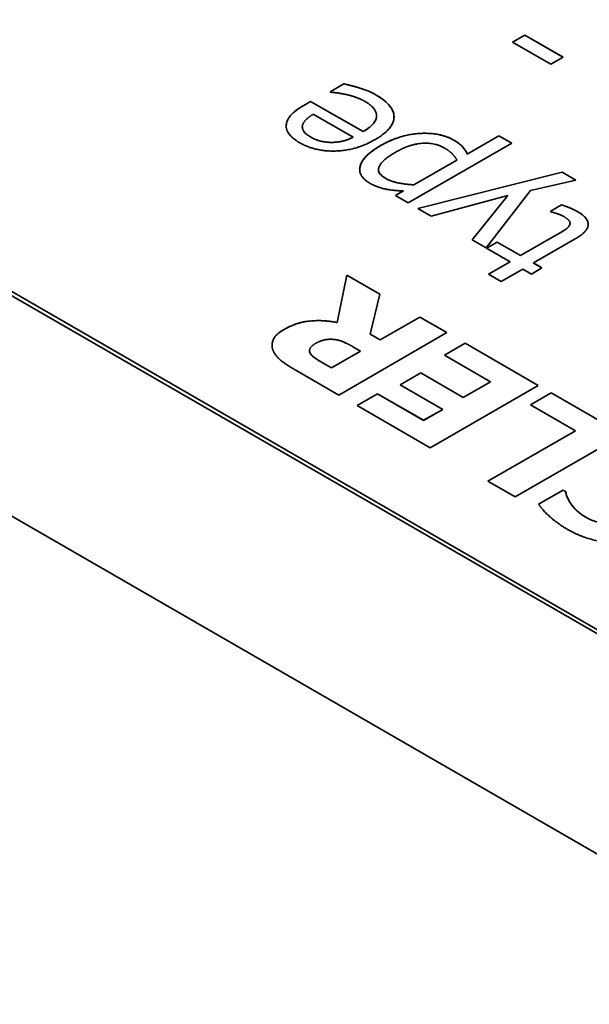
# Model space of a CAD drawing. Header units: millimetres. Extents: x 0 to 297, y 0 to 210.
# Tile 17 of 27: x 190.76 to 193.56, y 170.34 to 175.18. Entities that reach past the tile are written whole.
import ezdxf

# ---------------------------------------------------------------- set-up
doc = ezdxf.new("R2010")
doc.units = ezdxf.units.MM
doc.header["$LTSCALE"] = 0.5
doc.layers.add('Sichtbar (ISO)', color=7, linetype='Continuous', lineweight=35)
doc.layers.add('Sichtbar schmal (ISO)', color=7, linetype='Continuous', lineweight=35)

msp = doc.modelspace()

# ---------------------------------------------------------------- linework, layer by layer
at = {"layer": 'Sichtbar (ISO)'}
for p, q in [((182.7308, 177.3518), (196.1658, 169.5951)), ((194.345, 171.7486), (186.5669, 176.2393)), ((194.345, 171.7282), (186.5669, 176.2189)), ((193.1793, 175.0662), (193.2394, 175.1009)), ((193.1793, 175.0662), (193.2394, 175.1009)), ((193.3666, 174.958), (193.1793, 175.0662)), ((193.2394, 175.1009), (193.4268, 174.9928)), ((193.2394, 175.1009), (193.4267, 174.9927)), ((193.2394, 175.1009), (193.2394, 175.1009)), ((193.4268, 174.9928), (193.3666, 174.958)), ((192.2829, 174.8224), (192.3511, 174.8617)), ((192.2829, 174.8224), (192.3511, 174.8617)), ((192.2865, 174.8203), (192.2829, 174.8224)), ((192.3511, 174.8617), (192.3511, 174.8617)), ((192.1537, 174.7557), (192.1878, 174.7754)), ((192.1537, 174.7556), (192.1878, 174.7753)), ((192.1878, 174.7754), (192.4449, 174.6269)), ((192.1878, 174.7753), (192.1878, 174.7754)), ((192.1878, 174.7753), (192.4449, 174.6269)), ((192.3972, 174.5994), (192.201, 174.7126)), ((192.5114, 174.7051), (192.5114, 174.7051)), ((192.0679, 174.6584), (192.0679, 174.6584)), ((192.1469, 174.6501), (192.1469, 174.6501)), ((192.4449, 174.6269), (192.4449, 174.6269)), ((192.3972, 174.5993), (192.3972, 174.5994)), ((192.9567, 174.5167), (193.1124, 174.6065)), ((192.9567, 174.5166), (193.1124, 174.6065)), ((193.1124, 174.6065), (193.175, 174.5704)), ((193.1124, 174.6065), (193.1124, 174.6065)), ((193.1124, 174.6065), (193.1749, 174.5704)), ((192.2925, 174.5741), (192.2925, 174.5741)), ((193.175, 174.5704), (192.6667, 174.277)), ((192.6952, 174.3657), (192.9062, 174.4875)), ((192.6952, 174.3657), (192.9062, 174.4875)), ((192.9062, 174.4875), (192.9062, 174.4875)), ((192.9567, 174.5166), (192.9567, 174.5167)), ((192.5207, 174.4408), (192.5207, 174.4408)), ((192.7141, 174.2497), (193.422, 174.4278)), ((192.7141, 174.2496), (193.422, 174.4277)), ((193.489, 174.3891), (193.2676, 174.3381)), ((193.422, 174.4278), (193.489, 174.3891)), ((193.422, 174.4277), (193.422, 174.4278)), ((193.422, 174.4277), (193.489, 174.3891)), ((192.6042, 174.3131), (192.6431, 174.3356)), ((192.6042, 174.3131), (192.6431, 174.3356)), ((192.6431, 174.3356), (192.6431, 174.3356)), ((192.6952, 174.3657), (192.6952, 174.3657)), ((193.2676, 174.3381), (193.049, 174.0563)), ((192.6667, 174.277), (192.6042, 174.3131)), ((193.1553, 174.3127), (192.7791, 174.2122)), ((192.9816, 174.0952), (193.1553, 174.3127)), ((192.9816, 174.0952), (193.1553, 174.3126)), ((193.1553, 174.3126), (193.1553, 174.3127)), ((192.7791, 174.2122), (192.7141, 174.2497)), ((193.3639, 174.2349), (193.42, 174.2673)), ((193.3639, 174.2348), (193.42, 174.2672)), ((193.42, 174.2672), (193.42, 174.2673)), ((193.3675, 174.2328), (193.3639, 174.2349)), ((193.4589, 174.167), (193.4589, 174.167)), ((193.4618, 174.1764), (193.4618, 174.1765)), ((193.049, 174.0563), (192.9816, 174.0952)), ((193.2187, 174.0181), (193.3956, 174.1202)), ((193.2187, 174.0181), (193.3956, 174.1202)), ((193.487, 174.1008), (193.2812, 173.982)), ((193.0518, 174.0547), (193.1036, 174.0846)), ((193.0518, 174.0547), (193.1036, 174.0845)), ((193.1669, 173.9882), (193.0518, 174.0547)), ((193.1036, 174.0846), (193.2187, 174.0181)), ((193.1036, 174.0845), (193.1036, 174.0846)), ((193.1036, 174.0845), (193.2187, 174.0181)), ((193.2187, 174.0181), (193.2187, 174.0181)), ((193.0602, 173.9266), (193.1669, 173.9882)), ((193.0603, 173.9266), (193.1669, 173.9882)), ((193.2295, 173.9521), (193.1228, 173.8905)), ((193.1669, 173.9882), (193.1669, 173.9882)), ((193.2716, 173.9278), (193.2295, 173.9521)), ((193.3234, 173.9576), (193.2716, 173.9278)), ((193.2812, 173.982), (193.3234, 173.9576)), ((193.2812, 173.9819), (193.2812, 173.982)), ((193.2812, 173.9819), (193.3233, 173.9576)), ((192.3186, 173.6896), (192.3658, 173.9228)), ((192.3186, 173.6896), (192.3658, 173.9228)), ((192.3658, 173.9228), (192.5279, 173.8293)), ((192.3658, 173.9228), (192.3658, 173.9228)), ((192.3658, 173.9228), (192.5278, 173.8293)), ((193.1228, 173.8905), (193.0602, 173.9266)), ((192.5279, 173.8293), (192.4806, 173.6318)), ((192.5287, 173.604), (192.7234, 173.7164)), ((192.5287, 173.604), (192.7234, 173.7164)), ((192.7234, 173.7164), (192.8558, 173.64)), ((192.7234, 173.7164), (192.7234, 173.7164)), ((192.7234, 173.7164), (192.8557, 173.64)), ((192.3186, 173.6896), (192.3186, 173.6896)), ((192.8558, 173.64), (192.3254, 173.3338)), ((192.4806, 173.6318), (192.5287, 173.604)), ((192.4806, 173.6317), (192.4806, 173.6318)), ((192.4806, 173.6317), (192.5287, 173.604)), ((192.4333, 173.5489), (192.3951, 173.571)), ((192.5287, 173.604), (192.5287, 173.604)), ((192.845, 173.5296), (192.946, 173.5879)), ((192.8451, 173.5295), (192.946, 173.5878)), ((192.946, 173.5879), (193.3044, 173.3809)), ((192.946, 173.5878), (192.946, 173.5879)), ((192.946, 173.5878), (193.3044, 173.3809)), ((192.1824, 173.5518), (192.1824, 173.5518)), ((192.1883, 173.535), (192.1883, 173.535)), ((192.2906, 173.4665), (192.4333, 173.5489)), ((192.2906, 173.4665), (192.4333, 173.5489)), ((192.4333, 173.5489), (192.4333, 173.5489)), ((193.0711, 173.399), (192.845, 173.5296)), ((192.2459, 173.4923), (192.2906, 173.4665)), ((192.2459, 173.4923), (192.2906, 173.4665)), ((192.2906, 173.4665), (192.2906, 173.4665)), ((192.3254, 173.3338), (192.1123, 173.4569)), ((192.6276, 173.3837), (192.7286, 173.442)), ((192.6276, 173.3836), (192.7286, 173.4419)), ((192.7286, 173.442), (192.937, 173.3216)), ((192.7286, 173.4419), (192.7286, 173.442)), ((192.7286, 173.4419), (192.937, 173.3216)), ((192.836, 173.2633), (192.6276, 173.3837)), ((193.3044, 173.3809), (192.7741, 173.0747)), ((192.937, 173.3216), (193.0711, 173.399)), ((192.937, 173.3216), (193.0711, 173.399)), ((193.0711, 173.399), (193.0711, 173.399)), ((192.4157, 173.2817), (192.5167, 173.34)), ((192.4157, 173.2817), (192.5167, 173.3399)), ((192.5167, 173.34), (192.7427, 173.2095)), ((192.5167, 173.3399), (192.5167, 173.34)), ((192.5167, 173.3399), (192.7427, 173.2094)), ((192.937, 173.3216), (192.937, 173.3216)), ((193.267, 173.2859), (193.368, 173.3442)), ((193.2671, 173.2859), (193.368, 173.3442)), ((193.368, 173.3442), (193.7217, 173.14)), ((193.368, 173.3442), (193.368, 173.3442)), ((193.368, 173.3442), (193.7217, 173.14)), ((192.7741, 173.0747), (192.4157, 173.2817)), ((193.4875, 173.1586), (193.267, 173.2859)), ((192.7427, 173.2095), (192.836, 173.2633)), ((192.7427, 173.2094), (192.836, 173.2633)), ((192.836, 173.2633), (192.836, 173.2633)), ((192.7427, 173.2094), (192.7427, 173.2095)), ((193.0582, 172.9107), (193.4875, 173.1586)), ((193.0582, 172.9107), (193.4875, 173.1586)), ((193.7217, 173.14), (193.1914, 172.8338)), ((193.4875, 173.1586), (193.4875, 173.1586)), ((193.1914, 172.8338), (193.0582, 172.9107)), ((193.307, 172.7973), (193.4282, 172.8673)), ((193.307, 172.7973), (193.4282, 172.8673)), ((193.4282, 172.8673), (193.4398, 172.8606)), ((193.4282, 172.8673), (193.4282, 172.8673)), ((193.4282, 172.8673), (193.4398, 172.8606)), ((193.4398, 172.8606), (193.4398, 172.8606))]:
    msp.add_line(p, q, dxfattribs=at)
msp.add_ellipse((187.0088, 165.9413), major_axis=(-3.5613, 6.1683), ratio=0.57735, start_param=3.141593, end_param=6.283185, dxfattribs=at)
for points, degree in [([(192.3627, 174.8092), (192.3378, 174.8143), (192.3005, 174.8196), (192.2865, 174.8203)], 2), ([(192.3511, 174.8617), (192.3663, 174.858), (192.412, 174.8465), (192.4285, 174.8411)], 2), ([(192.4285, 174.8411), (192.4517, 174.8337), (192.4866, 174.8196), (192.5091, 174.8066)], 2), ([(192.4554, 174.7747), (192.4349, 174.7865), (192.386, 174.8041), (192.3627, 174.8092)], 2), ([(192.4449, 174.6269), (192.5095, 174.6642), (192.5131, 174.7413), (192.4554, 174.7747)], 2), ([(192.5091, 174.8066), (192.5982, 174.7552), (192.5961, 174.6411), (192.5039, 174.5878)], 2), ([(192.0679, 174.6584), (192.0691, 174.6823), (192.1092, 174.73), (192.1537, 174.7557)], 2), ([(192.201, 174.7126), (192.1766, 174.6976), (192.1501, 174.6702), (192.1477, 174.6573)], 2), ([(192.1341, 174.5725), (192.0996, 174.5924), (192.0663, 174.6348), (192.0679, 174.6584)], 2), ([(192.0677, 174.6543), (192.0677, 174.6556), (192.0678, 174.657), (192.0679, 174.6584)], 3), ([(192.1477, 174.6573), (192.1445, 174.6429), (192.1637, 174.6147), (192.189, 174.6001)], 2), ([(192.5039, 174.5878), (192.4132, 174.5354), (192.2107, 174.5283), (192.1341, 174.5725)], 2), ([(192.189, 174.6001), (192.2139, 174.5857), (192.2636, 174.5741), (192.2925, 174.5741)], 2), ([(192.2925, 174.5741), (192.3214, 174.5746), (192.3715, 174.5869), (192.3972, 174.5994)], 2), ([(192.5312, 174.5581), (192.6242, 174.6119), (192.8228, 174.6241), (192.8906, 174.585)], 2), ([(192.8906, 174.585), (192.9182, 174.569), (192.9479, 174.5371), (192.9567, 174.5167)], 2), ([(192.4802, 174.3726), (192.4164, 174.4095), (192.4461, 174.509), (192.5312, 174.5581)], 2), ([(192.8448, 174.5466), (192.7963, 174.5746), (192.6712, 174.5644), (192.603, 174.525)], 2), ([(192.9062, 174.4875), (192.8934, 174.5084), (192.8673, 174.5336), (192.8448, 174.5466)], 2), ([(192.603, 174.525), (192.5392, 174.4882), (192.5095, 174.4243), (192.5548, 174.3981)], 2), ([(192.5548, 174.3981), (192.5813, 174.3828), (192.6547, 174.3678), (192.6952, 174.3657)], 2), ([(192.6431, 174.3356), (192.5986, 174.3368), (192.5135, 174.3534), (192.4802, 174.3726)], 2), ([(193.42, 174.2673), (193.4425, 174.2599), (193.4842, 174.2423), (193.4999, 174.2332)], 2), ([(193.4297, 174.2108), (193.4144, 174.2196), (193.3767, 174.2307), (193.3675, 174.2328)], 2), ([(193.4589, 174.167), (193.465, 174.177), (193.4513, 174.1983), (193.4297, 174.2108)], 2), ([(193.4999, 174.2332), (193.5508, 174.2038), (193.55, 174.1371), (193.487, 174.1008)], 2), ([(193.3956, 174.1202), (193.4236, 174.1364), (193.4525, 174.1554), (193.4589, 174.167)], 2), ([(193.4589, 174.167), (193.4608, 174.17), (193.4618, 174.1732), (193.4618, 174.1764)], 3), ([(192.0585, 173.6561), (192.1191, 173.6911), (192.2502, 173.7032), (192.3186, 173.6896)], 2), ([(192.0031, 173.5526), (191.9928, 173.5794), (192.0156, 173.6313), (192.0585, 173.6561)], 2), ([(192.212, 173.5869), (192.1918, 173.5752), (192.1785, 173.5497), (192.1883, 173.535)], 2), ([(192.2975, 173.607), (192.2743, 173.6085), (192.2343, 173.5998), (192.212, 173.5869)], 2), ([(192.3951, 173.571), (192.3675, 173.5869), (192.3216, 173.6055), (192.2975, 173.607)], 2), ([(192.1123, 173.4569), (192.068, 173.4824), (192.0139, 173.5266), (192.0031, 173.5526)], 2), ([(192.1824, 173.5518), (192.1824, 173.546), (192.1847, 173.5404), (192.1883, 173.535)], 3), ([(192.1883, 173.535), (192.1956, 173.5248), (192.2231, 173.5055), (192.2459, 173.4923)], 2), ([(193.4398, 172.8606), (193.4441, 172.8289), (193.4944, 172.7596), (193.5391, 172.7338)], 2), ([(193.4493, 172.674), (193.402, 172.7013), (193.3276, 172.7666), (193.307, 172.7973)], 2), ([(193.5391, 172.7338), (193.5567, 172.7236), (193.5894, 172.7107), (193.6117, 172.7058)], 2), ([(193.8365, 172.643), (193.7621, 172.6001), (193.5438, 172.6194), (193.4493, 172.674)], 2)]:
    msp.add_open_spline(points, degree=degree, dxfattribs=at)
for points, knots in [([(192.3511, 174.8617), (192.366, 174.8581), (192.3827, 174.8539), (192.4022, 174.8489), (192.416, 174.8451), (192.4285, 174.8411)], [-0.01281112, -0.01281112, -0.01281112, -0.01281112, -0.00855628, -0.00855628, 0, 0, 0, 0]), ([(192.4285, 174.8411), (192.4424, 174.8367), (192.4561, 174.8319), (192.483, 174.821), (192.4973, 174.8134), (192.5091, 174.8066)], [-0.01956413, -0.01956413, -0.01956413, -0.01956413, -0.01005723, -0.01005723, 0, 0, 0, 0]), ([(192.5091, 174.8066), (192.5255, 174.7971), (192.5407, 174.7869), (192.5655, 174.7658), (192.5754, 174.7553), (192.5945, 174.7262), (192.5972, 174.7109), (192.5972, 174.6994)], [-0.07076462, -0.07076462, -0.07076462, -0.07076462, -0.06275726, -0.06275726, -0.05556207, -0.05556207, -0.04416438, -0.04416438, -0.04416438, -0.04416438]), ([(192.0679, 174.6584), (192.0683, 174.6665), (192.0703, 174.6744), (192.0784, 174.6926), (192.0849, 174.7011), (192.1045, 174.7244), (192.1289, 174.7413), (192.1537, 174.7556)], [-0.03121537, -0.03121537, -0.03121537, -0.03121537, -0.02685357, -0.02685357, -0.02106877, -0.02106877, 0, 0, 0, 0]), ([(192.4449, 174.6269), (192.4571, 174.6339), (192.4685, 174.6415), (192.487, 174.6568), (192.4946, 174.6645), (192.509, 174.6853), (192.5114, 174.6962), (192.5114, 174.7051)], [-0.04894406, -0.04894406, -0.04894406, -0.04894406, -0.04234185, -0.04234185, -0.03651351, -0.03651351, -0.02746505, -0.02746505, -0.02746505, -0.02746505]), ([(192.1469, 174.6501), (192.1469, 174.6475), (192.1472, 174.645), (192.1493, 174.6362), (192.1524, 174.6311), (192.1623, 174.6173), (192.1753, 174.608), (192.189, 174.6)], [-0.01701769, -0.01701769, -0.01701769, -0.01701769, -0.01545699, -0.01545699, -0.01166325, -0.01166325, 0, 0, 0, 0]), ([(192.189, 174.6), (192.1967, 174.5956), (192.205, 174.5914), (192.2216, 174.5847), (192.23, 174.5819), (192.2482, 174.5777), (192.266, 174.5741), (192.2925, 174.5741)], [-0.04749964, -0.04749964, -0.04749964, -0.04749964, -0.0306223, -0.0306223, -0.01587231, -0.01587231, 0, 0, 0, 0]), ([(192.2925, 174.5741), (192.3112, 174.5744), (192.3292, 174.5765), (192.3595, 174.5839), (192.3766, 174.5893), (192.3972, 174.5993)], [-0.03746271, -0.03746271, -0.03746271, -0.03746271, -0.0161752, -0.0161752, 0, 0, 0, 0]), ([(192.5312, 174.5581), (192.5512, 174.5697), (192.573, 174.5805), (192.6173, 174.5978), (192.6396, 174.6047), (192.7002, 174.6176), (192.7314, 174.619), (192.7788, 174.6185), (192.8028, 174.6159), (192.8502, 174.6046), (192.8717, 174.5958), (192.8906, 174.585)], [-0.06296755, -0.06296755, -0.06296755, -0.06296755, -0.05315901, -0.05315901, -0.04443762, -0.04443762, -0.03079561, -0.03079561, -0.01598791, -0.01598791, 0, 0, 0, 0]), ([(192.8906, 174.585), (192.9161, 174.5702), (192.9277, 174.5588), (192.9437, 174.5416), (192.9513, 174.5292), (192.9567, 174.5166)], [-0.02026184, -0.02026184, -0.02026184, -0.02026184, -0.01346376, -0.01346376, 0, 0, 0, 0]), ([(192.4285, 174.4409), (192.4285, 174.4423), (192.4285, 174.4436), (192.4296, 174.4587), (192.4355, 174.4752), (192.4687, 174.5175), (192.4985, 174.5393), (192.5312, 174.5581)], [-0.0502274, -0.0502274, -0.0502274, -0.0502274, -0.04818575, -0.04818575, -0.02768335, -0.02768335, 0, 0, 0, 0]), ([(192.5207, 174.4408), (192.5207, 174.4407), (192.5207, 174.4405), (192.5208, 174.4333), (192.5233, 174.4266), (192.5342, 174.4118), (192.5438, 174.4045), (192.5548, 174.3981)], [-0.01685261, -0.01685261, -0.01685261, -0.01685261, -0.01670602, -0.01670602, -0.00938689, -0.00938689, 0, 0, 0, 0]), ([(192.5548, 174.3981), (192.5636, 174.393), (192.5733, 174.3885), (192.5946, 174.3808), (192.606, 174.3777), (192.6285, 174.3731), (192.6554, 174.3677), (192.6952, 174.3657)], [-0.07837324, -0.07837324, -0.07837324, -0.07837324, -0.05145736, -0.05145736, -0.02401433, -0.02401433, 0, 0, 0, 0]), ([(193.42, 174.2672), (193.4398, 174.2607), (193.4544, 174.2548), (193.4762, 174.2456), (193.4886, 174.2397), (193.4999, 174.2332)], [-0.01617553, -0.01617553, -0.01617553, -0.01617553, -0.00952055, -0.00952055, 0, 0, 0, 0]), ([(193.4999, 174.2332), (193.5107, 174.227), (193.5206, 174.2201), (193.536, 174.2059), (193.5417, 174.1988), (193.5494, 174.1832), (193.5504, 174.1762), (193.5504, 174.171)], [-0.04143784, -0.04143784, -0.04143784, -0.04143784, -0.03661924, -0.03661924, -0.0322936, -0.0322936, -0.02777247, -0.02777247, -0.02777247, -0.02777247]), ([(193.3956, 174.1202), (193.4228, 174.1359), (193.4353, 174.144), (193.4484, 174.153), (193.4549, 174.1596), (193.4589, 174.167)], [-0.01224129, -0.01224129, -0.01224129, -0.01224129, -0.00802609, -0.00802609, 0, 0, 0, 0]), ([(192.0585, 173.6561), (192.0802, 173.6686), (192.1049, 173.6798), (192.1497, 173.6923), (192.1741, 173.6975), (192.247, 173.7), (192.2834, 173.6966), (192.3186, 173.6896)], [-0.07820456, -0.07820456, -0.07820456, -0.07820456, -0.04380744, -0.04380744, -0.02235076, -0.02235076, 0, 0, 0, 0]), ([(191.9982, 173.5779), (191.9982, 173.5805), (191.9984, 173.5831), (192.0009, 173.6034), (192.0097, 173.6155), (192.0231, 173.6328), (192.0398, 173.6453), (192.0585, 173.6561)], [-0.02026644, -0.02026644, -0.02026644, -0.02026644, -0.01969715, -0.01969715, -0.01586883, -0.01586883, 0, 0, 0, 0]), ([(192.1883, 173.535), (192.1935, 173.5278), (192.2008, 173.5212), (192.2208, 173.5071), (192.2332, 173.4996), (192.2459, 173.4923)], [-0.01887455, -0.01887455, -0.01887455, -0.01887455, -0.01076611, -0.01076611, 0, 0, 0, 0]), ([(193.4398, 172.8606), (193.4434, 172.8337), (193.4579, 172.8099), (193.4858, 172.7714), (193.5089, 172.7512), (193.5391, 172.7338)], [-0.04330805, -0.04330805, -0.04330805, -0.04330805, -0.02563726, -0.02563726, 0, 0, 0, 0]), ([(193.5391, 172.7338), (193.5549, 172.7247), (193.5663, 172.7198), (193.5849, 172.7125), (193.5983, 172.7087), (193.6117, 172.7057)], [-0.01354126, -0.01354126, -0.01354126, -0.01354126, -0.00864384, -0.00864384, 0, 0, 0, 0])]:
    msp.add_open_spline(points, degree=3, knots=knots, dxfattribs=at)
at = {"layer": 'Sichtbar schmal (ISO)'}
for p, q in [((192.4285, 174.8411), (192.4285, 174.8411)), ((192.5091, 174.8066), (192.5091, 174.8066)), ((192.1537, 174.7556), (192.1537, 174.7557)), ((192.189, 174.6), (192.189, 174.6001)), ((192.8906, 174.585), (192.8906, 174.585)), ((192.5312, 174.5581), (192.5312, 174.5581)), ((192.5548, 174.3981), (192.5548, 174.3981)), ((193.4999, 174.2332), (193.4999, 174.2332)), ((193.3956, 174.1202), (193.3956, 174.1202)), ((192.0585, 173.6561), (192.0585, 173.6561)), ((192.2459, 173.4923), (192.2459, 173.4923)), ((193.5391, 172.7338), (193.5391, 172.7338))]:
    msp.add_line(p, q, dxfattribs=at)

doc.saveas('drawing.dxf')
